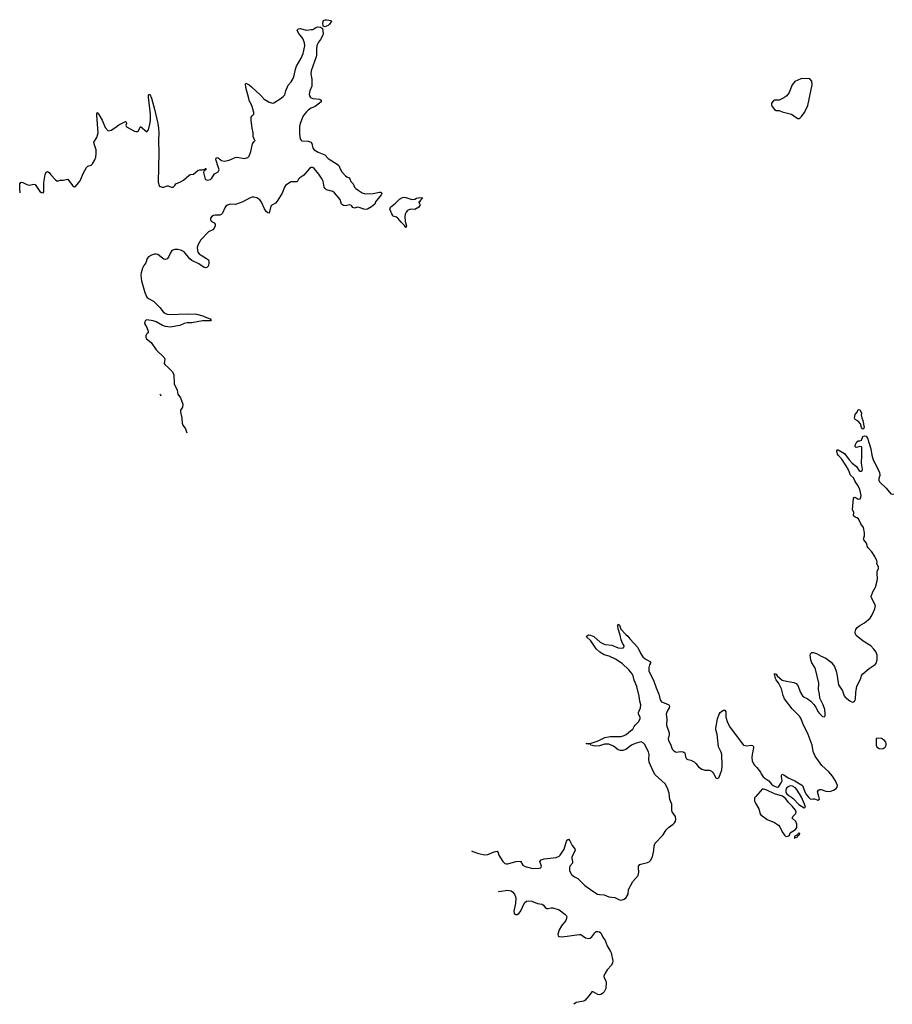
# Model space of a CAD drawing. Header units: inches. Extents: x 1384771 to 1534001, y 461348 to 645899.
# Tile 11 of 105: x 1441329 to 1452589, y 461348 to 474048. Entities that reach past the tile are written whole.
import ezdxf

# ---------------------------------------------------------------- set-up
doc = ezdxf.new("R2010")
doc.units = ezdxf.units.IN
doc.header["$MEASUREMENT"] = 0
for name, color, linetype in [('B4446', 7, 'Continuous'), ('B4447', 7, 'Continuous'), ('B4456', 7, 'Continuous'), ('B4457', 7, 'Continuous')]:
    doc.layers.add(name, color=color, linetype=linetype)

msp = doc.modelspace()

# ---------------------------------------------------------------- linework, layer by layer
at = {"layer": 'B4446', "color": 6, "elevation": 600}
for points in [[(1442975, 470000), (1442967, 469993), (1442957, 469970), (1442957, 469950), (1442967, 469930), (1443025, 469885), (1443090, 469790), (1443194, 469690), (1443201, 469670), (1443194, 469614), (1443200, 469600), (1443244, 469564), (1443295, 469510), (1443317, 469470), (1443323, 469350), (1443360, 469270), (1443370, 469217), (1443404, 469170), (1443435, 469090), (1443430, 469050), (1443406, 469010), (1443402, 468990), (1443420, 468910), (1443425, 468845), (1443436, 468816), (1443468, 468770), (1443484, 468718)], [(1443153, 469193), (1443150, 469207), (1443137, 469216)], [(1447159, 463327), (1447178, 463318), (1447250, 463293), (1447330, 463275), (1447370, 463279), (1447450, 463313), (1447470, 463320), (1447490, 463321), (1447503, 463303), (1447514, 463270), (1447563, 463190), (1447590, 463164), (1447610, 463158), (1447630, 463159), (1447730, 463188), (1447790, 463193), (1447823, 463143), (1447850, 463124), (1447950, 463100), (1448030, 463104), (1448053, 463110), (1448062, 463130), (1448041, 463190), (1448060, 463210), (1448097, 463223), (1448250, 463240), (1448290, 463257), (1448305, 463270), (1448355, 463350), (1448390, 463466), (1448410, 463478), (1448430, 463456), (1448458, 463398), (1448493, 463353), (1448496, 463330), (1448454, 463250), (1448452, 463230), (1448464, 463190), (1448462, 463170), (1448430, 463130), (1448422, 463110), (1448424, 463070), (1448450, 463024), (1448490, 462993), (1448530, 462969), (1448622, 462882), (1448737, 462797), (1448786, 462770), (1448810, 462762), (1448870, 462761), (1448930, 462734), (1449010, 462727), (1449070, 462696), (1449090, 462692), (1449130, 462706), (1449154, 462726), (1449179, 462770), (1449186, 462830), (1449242, 462930), (1449311, 463010), (1449319, 463050), (1449313, 463107), (1449316, 463130), (1449331, 463149), (1449344, 463156), (1449430, 463175), (1449450, 463184), (1449470, 463204), (1449493, 463250), (1449513, 463330), (1449517, 463390), (1449530, 463428), (1449629, 463531), (1449676, 463604), (1449703, 463630), (1449760, 463670), (1449780, 463690), (1449792, 463708), (1449798, 463730), (1449790, 463770), (1449750, 463830), (1449743, 463850), (1449746, 463930), (1449719, 463990), (1449710, 464070), (1449690, 464136), (1449657, 464190), (1449530, 464307), (1449507, 464347), (1449450, 464470), (1449446, 464510), (1449450, 464570), (1449445, 464605), (1449390, 464705), (1449378, 464718), (1449350, 464733), (1449330, 464731), (1449270, 464710), (1449224, 464690), (1449150, 464635), (1449110, 464622), (1449083, 464623), (1449050, 464632), (1448990, 464676), (1448930, 464702), (1448877, 464703), (1448810, 464682), (1448750, 464677), (1448697, 464690), (1448690, 464708), (1448670, 464704), (1448638, 464710), (1448690, 464710), (1448792, 464748), (1448879, 464790), (1448950, 464801), (1449090, 464804), (1449130, 464814), (1449154, 464826), (1449210, 464875), (1449243, 464897), (1449257, 464930), (1449271, 464949), (1449316, 464990), (1449335, 465030), (1449334, 465050), (1449316, 465090), (1449312, 465110), (1449339, 465170), (1449345, 465210), (1449330, 465259), (1449321, 465321), (1449291, 465449), (1449257, 465530), (1449244, 465584), (1449231, 465611), (1449190, 465660), (1449103, 465743), (1449018, 465798), (1448937, 465837), (1448870, 465857), (1448815, 465890), (1448770, 465934), (1448698, 466038), (1448639, 466090), (1448654, 466106), (1448667, 466113), (1448696, 466110), (1448738, 466090), (1448818, 466018), (1448870, 465994), (1448890, 465988), (1448970, 465979), (1449050, 465945), (1449090, 465942), (1449115, 465945), (1449125, 465950), (1449130, 465970), (1449107, 466007), (1449090, 466049), (1449078, 466110), (1449050, 466189), (1449046, 466230), (1449050, 466251), (1449070, 466237), (1449087, 466187), (1449150, 466117), (1449176, 466096), (1449201, 466061), (1449306, 465950), (1449345, 465870), (1449371, 465831), (1449402, 465802), (1449467, 465767), (1449470, 465750), (1449455, 465725), (1449447, 465693), (1449449, 465650), (1449464, 465610), (1449508, 465530), (1449541, 465430), (1449577, 465350), (1449594, 465274), (1449610, 465250), (1449623, 465243), (1449697, 465217), (1449706, 465210), (1449713, 465193), (1449710, 465170), (1449684, 465130), (1449672, 465090), (1449678, 465030), (1449675, 464950), (1449709, 464850), (1449711, 464830), (1449696, 464770), (1449702, 464750), (1449725, 464705), (1449750, 464638), (1449770, 464616), (1449790, 464605), (1449810, 464602), (1449850, 464609), (1449890, 464606), (1449910, 464590), (1449919, 464539), (1449935, 464515), (1449950, 464506), (1449990, 464497), (1450000, 464492)], [(1447508, 462805), (1447510, 462804), (1447630, 462818), (1447670, 462810), (1447690, 462799), (1447715, 462770), (1447730, 462719), (1447729, 462650), (1447705, 462550), (1447710, 462519), (1447730, 462505), (1447750, 462506), (1447770, 462518), (1447790, 462544), (1447843, 462657), (1447870, 462679), (1447890, 462684), (1447938, 462678), (1448010, 462647), (1448070, 462639), (1448090, 462625), (1448110, 462598), (1448130, 462585), (1448150, 462583), (1448188, 462592), (1448210, 462592), (1448290, 462568), (1448365, 462510), (1448383, 462490), (1448390, 462470), (1448375, 462430), (1448319, 462361), (1448290, 462310), (1448275, 462250), (1448279, 462230), (1448290, 462222), (1448330, 462219), (1448550, 462250), (1448570, 462246), (1448630, 462206), (1448670, 462196), (1448690, 462202), (1448710, 462218), (1448750, 462270), (1448770, 462285), (1448790, 462288), (1448810, 462284), (1448830, 462269), (1448855, 462215), (1448885, 462170), (1448910, 462101), (1448953, 462030), (1448960, 462010), (1448981, 461910), (1448978, 461882), (1448966, 461854), (1448910, 461793), (1448884, 461750), (1448868, 461710), (1448870, 461690), (1448892, 461652), (1448896, 461630), (1448891, 461550), (1448870, 461508), (1448850, 461487), (1448830, 461474), (1448810, 461469), (1448790, 461472), (1448730, 461508), (1448710, 461510), (1448677, 461463), (1448622, 461398), (1448609, 461390), (1448511, 461369), (1448479, 461348)]]:
    msp.add_lwpolyline(points, dxfattribs=at)
at = {"layer": 'B4447', "color": 6, "elevation": 600}
for points in [[(1445270, 473957), (1445245, 473965), (1445241, 474010), (1445250, 474037), (1445270, 474048), (1445290, 474048), (1445350, 474036), (1445353, 474030), (1445328, 473990), (1445310, 473973), (1445290, 473963)], [(1446390, 471730), (1446426, 471734), (1446450, 471745), (1446493, 471753), (1446530, 471752), (1446501, 471719), (1446490, 471698), (1446474, 471690), (1446484, 471684), (1446491, 471670), (1446491, 471650), (1446478, 471630), (1446430, 471599), (1446370, 471605), (1446334, 471586), (1446314, 471566), (1446302, 471538), (1446300, 471510), (1446305, 471445), (1446320, 471390), (1446316, 471370), (1446310, 471367), (1446293, 471393), (1446250, 471435), (1446210, 471489), (1446190, 471503), (1446150, 471512), (1446142, 471522), (1446130, 471543), (1446106, 471606), (1446112, 471630), (1446178, 471682), (1446230, 471733), (1446270, 471756), (1446290, 471759), (1446310, 471756)]]:
    msp.add_lwpolyline(points, close=True, dxfattribs=at)
msp.add_lwpolyline([(1441335, 471817), (1441329, 471871), (1441331, 471929), (1441348, 471952), (1441370, 471950), (1441422, 471922), (1441450, 471915), (1441510, 471925), (1441530, 471921), (1441590, 471833), (1441610, 471818), (1441630, 471814), (1441640, 471830), (1441642, 471950), (1441658, 472050), (1441670, 472083), (1441690, 472090), (1441710, 472078), (1441730, 472048), (1441790, 471981), (1441810, 471971), (1441830, 471971), (1441850, 471979), (1441890, 471979), (1441950, 471993), (1442010, 471911), (1442030, 471891), (1442050, 471896), (1442090, 471942), (1442110, 471971), (1442150, 472066), (1442190, 472142), (1442210, 472158), (1442250, 472172), (1442270, 472189), (1442299, 472241), (1442310, 472275), (1442317, 472323), (1442316, 472370), (1442288, 472448), (1442287, 472470), (1442325, 472530), (1442341, 472590), (1442325, 472815), (1442324, 472836), (1442330, 472851), (1442350, 472827), (1442392, 472752), (1442430, 472659), (1442470, 472616), (1442510, 472625), (1442570, 472662), (1442608, 472692), (1442694, 472734), (1442705, 472725), (1442706, 472710), (1442699, 472690), (1442707, 472667), (1442810, 472611), (1442830, 472605), (1442854, 472606), (1442864, 472616), (1442874, 472646), (1442890, 472671), (1442970, 472602), (1442990, 472626), (1443010, 472699), (1443018, 472750), (1443015, 472830), (1442991, 473049), (1442992, 473070), (1442998, 473082), (1443010, 473088), (1443030, 473035), (1443070, 472895), (1443111, 472710), (1443119, 472650), (1443125, 472590), (1443122, 472490), (1443125, 472330), (1443116, 471956), (1443130, 471899), (1443170, 471888), (1443190, 471890), (1443230, 471906), (1443245, 471905), (1443287, 471887), (1443310, 471886), (1443332, 471908), (1443345, 471930), (1443405, 471955), (1443443, 471977), (1443510, 472040), (1443530, 472050), (1443570, 472054), (1443630, 472106), (1443650, 472113), (1443690, 472111), (1443718, 472122), (1443726, 472130), (1443731, 472129), (1443731, 472110), (1443704, 472096), (1443701, 472079), (1443724, 471990), (1443750, 471978), (1443790, 471986), (1443810, 472004), (1443842, 472058), (1443890, 472085), (1443902, 472110), (1443892, 472152), (1443863, 472230), (1443860, 472250), (1443869, 472271), (1443890, 472265), (1443934, 472234), (1443970, 472225), (1444030, 472236), (1444110, 472272), (1444130, 472274), (1444230, 472259), (1444271, 472269), (1444291, 472289), (1444313, 472347), (1444335, 472445), (1444350, 472472), (1444368, 472490), (1444359, 472499), (1444341, 472541), (1444340, 472590), (1444328, 472648), (1444316, 472750), (1444318, 472790), (1444330, 472810), (1444349, 472830), (1444351, 472850), (1444330, 472929), (1444290, 473010), (1444284, 473030), (1444248, 473172), (1444245, 473215), (1444249, 473231), (1444290, 473208), (1444322, 473182), (1444436, 473076), (1444484, 473024), (1444550, 472983), (1444591, 472971), (1444610, 472977), (1444690, 473027), (1444730, 473058), (1444750, 473081), (1444763, 473130), (1444795, 473205), (1444832, 473248), (1444857, 473290), (1444873, 473330), (1444887, 473410), (1444901, 473450), (1444962, 473550), (1444987, 473613), (1445008, 473710), (1445006, 473750), (1444984, 473804), (1444933, 473870), (1444908, 473910), (1444910, 473914), (1444926, 473930), (1444950, 473933), (1445030, 473913), (1445090, 473920), (1445110, 473924), (1445151, 473949), (1445170, 473956), (1445210, 473950), (1445225, 473945), (1445235, 473935), (1445247, 473870), (1445241, 473850), (1445209, 473791), (1445183, 473757), (1445165, 473715), (1445157, 473670), (1445160, 473590), (1445156, 473570), (1445089, 473389), (1445086, 473350), (1445101, 473281), (1445097, 473190), (1445075, 473130), (1445066, 473086), (1445067, 473067), (1445083, 473043), (1445110, 473033), (1445202, 473022), (1445219, 473010), (1445218, 472990), (1445143, 472930), (1445090, 472906), (1445056, 472884), (1445030, 472861), (1444989, 472810), (1444948, 472710), (1444939, 472670), (1444941, 472570), (1444950, 472510), (1444957, 472497), (1444970, 472486), (1445050, 472480), (1445087, 472467), (1445101, 472450), (1445112, 472390), (1445130, 472370), (1445180, 472340), (1445267, 472307), (1445310, 472260), (1445438, 472178), (1445448, 472168), (1445464, 472124), (1445485, 472085), (1445533, 472033), (1445550, 472021), (1445579, 472010), (1445590, 471996), (1445603, 471963), (1445631, 471930), (1445648, 471890), (1445666, 471870), (1445695, 471850), (1445750, 471817), (1445790, 471802), (1445890, 471808), (1445970, 471823), (1445990, 471822), (1446004, 471810), (1445994, 471790), (1445921, 471699), (1445910, 471670), (1445870, 471634), (1445817, 471603), (1445790, 471600), (1445770, 471604), (1445710, 471627), (1445690, 471629), (1445650, 471618), (1445630, 471625), (1445612, 471652), (1445590, 471662), (1445530, 471649), (1445508, 471650), (1445480, 471670), (1445463, 471730), (1445390, 471816), (1445370, 471831), (1445290, 471853), (1445269, 471869), (1445258, 471890), (1445244, 471964), (1445233, 471990), (1445190, 472054), (1445130, 472130), (1445110, 472142), (1445090, 472143), (1445070, 472128), (1444997, 472043), (1444944, 472010), (1444926, 471990), (1444910, 471959), (1444830, 471957), (1444761, 471910), (1444746, 471890), (1444716, 471810), (1444653, 471707), (1444630, 471681), (1444584, 471656), (1444570, 471642), (1444550, 471552), (1444530, 471558), (1444510, 471576), (1444487, 471610), (1444443, 471703), (1444426, 471726), (1444390, 471750), (1444350, 471760), (1444330, 471760), (1444293, 471747), (1444210, 471700), (1444115, 471665), (1444050, 471667), (1444010, 471656), (1443990, 471641), (1443977, 471623), (1443946, 471554), (1443930, 471535), (1443910, 471527), (1443850, 471529), (1443830, 471523), (1443807, 471510), (1443793, 471490), (1443790, 471470), (1443801, 471450), (1443837, 471430), (1443853, 471410), (1443851, 471390), (1443839, 471361), (1443822, 471338), (1443764, 471310), (1443668, 471210), (1443631, 471149), (1443621, 471110), (1443623, 471070), (1443629, 471050), (1443643, 471030), (1443669, 471009), (1443740, 470970), (1443767, 470950), (1443771, 470930), (1443770, 470902), (1443759, 470870), (1443746, 470854), (1443730, 470848), (1443710, 470850), (1443639, 470899), (1443550, 470943), (1443525, 470965), (1443450, 471055), (1443410, 471076), (1443370, 471084), (1443330, 471084), (1443293, 471070), (1443279, 471050), (1443250, 470984), (1443230, 470964), (1443210, 470957), (1443190, 470961), (1443170, 470972), (1443110, 471018), (1443090, 471026), (1443070, 471026), (1443030, 471011), (1442992, 470990), (1442975, 470970), (1442957, 470910), (1442930, 470876), (1442915, 470845), (1442896, 470784), (1442891, 470749), (1442902, 470682), (1442946, 470530), (1442970, 470471), (1442990, 470450), (1443056, 470416), (1443136, 470336), (1443181, 470281), (1443202, 470262), (1443230, 470250), (1443270, 470244), (1443490, 470254), (1443610, 470249), (1443692, 470230), (1443716, 470216), (1443786, 470190), (1443801, 470170), (1443790, 470163), (1443686, 470166), (1443550, 470139), (1443490, 470140), (1443450, 470130), (1443395, 470105), (1443270, 470084), (1443211, 470091), (1443170, 470105), (1443090, 470152), (1443050, 470166), (1442970, 470178), (1442952, 470168), (1442942, 470150), (1442941, 470130), (1442970, 470080), (1442988, 470030), (1442987, 470010), (1442975, 470000)], dxfattribs=at)
at = {"layer": 'B4456', "color": 6, "elevation": 600}
for points in [[(1452210, 468765), (1452190, 468786), (1452177, 468837), (1452150, 468869), (1452110, 468890), (1452103, 468910), (1452110, 468955), (1452136, 468984), (1452150, 469022), (1452170, 469016), (1452175, 469010), (1452190, 468972), (1452187, 468950), (1452194, 468914), (1452210, 468877), (1452228, 468790), (1452218, 468770)], [(1452390, 464782), (1452381, 464770), (1452379, 464721), (1452382, 464690), (1452390, 464670), (1452410, 464650), (1452430, 464644), (1452470, 464649), (1452495, 464665), (1452511, 464689), (1452511, 464710), (1452504, 464730), (1452490, 464750), (1452450, 464776)], [(1450910, 464121), (1450828, 464030), (1450813, 464010), (1450809, 463990), (1450810, 463970), (1450822, 463942), (1450866, 463870), (1450884, 463804), (1450893, 463790), (1450973, 463733), (1451070, 463692), (1451119, 463659), (1451138, 463638), (1451170, 463571), (1451197, 463530), (1451210, 463517), (1451230, 463512), (1451250, 463521), (1451261, 463530), (1451270, 463558), (1451339, 463601), (1451357, 463630), (1451359, 463670), (1451346, 463706), (1451295, 463750), (1451303, 463757), (1451305, 463770), (1451344, 463810), (1451350, 463830), (1451341, 463850), (1451300, 463900), (1451251, 463950), (1451217, 463997), (1451190, 464020), (1451171, 464031), (1451070, 464062), (1450970, 464108), (1450930, 464121)], [(1451270, 464165), (1451245, 464155), (1451225, 464135), (1451216, 464110), (1451216, 464090), (1451226, 464066), (1451257, 464037), (1451290, 464018), (1451310, 464001), (1451384, 463924), (1451450, 463883), (1451468, 463892), (1451458, 463930), (1451418, 464018), (1451357, 464117), (1451339, 464139), (1451303, 464163)], [(1451390, 463555), (1451374, 463550), (1451365, 463535), (1451330, 463515), (1451325, 463510), (1451327, 463490), (1451330, 463489), (1451341, 463499), (1451368, 463510), (1451375, 463525), (1451390, 463534), (1451398, 463550)]]:
    msp.add_lwpolyline(points, close=True, dxfattribs=at)
msp.add_lwpolyline([(1450000, 464492), (1450034, 464474), (1450056, 464456), (1450087, 464410), (1450130, 464380), (1450170, 464368), (1450230, 464366), (1450255, 464355), (1450270, 464344), (1450284, 464324), (1450310, 464268), (1450330, 464259), (1450349, 464270), (1450370, 464311), (1450390, 464374), (1450394, 464430), (1450388, 464570), (1450381, 464601), (1450346, 464670), (1450331, 464831), (1450310, 464890), (1450311, 464910), (1450332, 465028), (1450356, 465090), (1450370, 465111), (1450390, 465128), (1450410, 465141), (1450430, 465143), (1450442, 465122), (1450439, 465050), (1450462, 464982), (1450498, 464918), (1450670, 464692), (1450710, 464680), (1450770, 464692), (1450790, 464687), (1450798, 464670), (1450798, 464658), (1450780, 464570), (1450777, 464530), (1450783, 464490), (1450798, 464450), (1450810, 464431), (1450842, 464402), (1450890, 464342), (1450899, 464319), (1450923, 464283), (1450944, 464264), (1450998, 464230), (1451029, 464189), (1451050, 464170), (1451090, 464152), (1451110, 464150), (1451123, 464157), (1451157, 464203), (1451168, 464230), (1451158, 464282), (1451160, 464300), (1451170, 464315), (1451190, 464309), (1451247, 464267), (1451330, 464231), (1451430, 464170), (1451462, 464090), (1451484, 464050), (1451510, 464017), (1451530, 464000), (1451550, 463993), (1451570, 463998), (1451584, 463996), (1451630, 463979), (1451648, 463992), (1451643, 464030), (1451626, 464090), (1451635, 464110), (1451650, 464117), (1451670, 464118), (1451730, 464095), (1451787, 464093), (1451830, 464108), (1451864, 464130), (1451876, 464150), (1451881, 464170), (1451858, 464230), (1451817, 464290), (1451770, 464346), (1451682, 464430), (1451593, 464550), (1451566, 464610), (1451553, 464690), (1451502, 464830), (1451435, 464970), (1451412, 465030), (1451390, 465065), (1451299, 465159), (1451200, 465290), (1451183, 465330), (1451159, 465419), (1451126, 465486), (1451090, 465532), (1451081, 465550), (1451068, 465610), (1451070, 465615), (1451090, 465607), (1451104, 465584), (1451170, 465530), (1451226, 465514), (1451318, 465498), (1451350, 465484), (1451370, 465459), (1451405, 465370), (1451430, 465327), (1451450, 465310), (1451491, 465291), (1451539, 465259), (1451577, 465217), (1451601, 465181), (1451630, 465123), (1451650, 465098), (1451690, 465061), (1451710, 465056), (1451721, 465070), (1451725, 465096), (1451718, 465150), (1451695, 465210), (1451655, 465295), (1451651, 465350), (1451638, 465410), (1451643, 465490), (1451598, 465670), (1451590, 465692), (1451550, 465754), (1451536, 465790), (1451530, 465850), (1451532, 465868), (1451541, 465879), (1451550, 465885), (1451570, 465884), (1451610, 465874), (1451670, 465837), (1451732, 465812), (1451800, 465760), (1451844, 465704), (1451867, 465630), (1451894, 465470), (1451945, 465390), (1451970, 465327), (1451983, 465310), (1452042, 465262), (1452070, 465247), (1452090, 465251), (1452101, 465259), (1452115, 465285), (1452119, 465370), (1452130, 465450), (1452183, 465550), (1452192, 465590), (1452209, 465610), (1452290, 465679), (1452369, 465730), (1452381, 465750), (1452393, 465790), (1452395, 465850), (1452379, 465890), (1452350, 465927), (1452310, 465973), (1452213, 466033), (1452125, 466105), (1452112, 466130), (1452109, 466150), (1452117, 466183), (1452135, 466210), (1452170, 466236), (1452232, 466268), (1452304, 466330), (1452329, 466371), (1452363, 466450), (1452372, 466492), (1452320, 466590), (1452318, 466610), (1452339, 466670), (1452372, 466730), (1452396, 466810), (1452399, 466830), (1452392, 466910), (1452395, 466930), (1452413, 466970), (1452411, 466990), (1452391, 467030), (1452393, 467050), (1452389, 467070), (1452362, 467122), (1452324, 467183), (1452276, 467236), (1452268, 467250), (1452255, 467295), (1452220, 467340), (1452217, 467350), (1452229, 467390), (1452230, 467430), (1452217, 467497), (1452185, 467545), (1452152, 467610), (1452130, 467624), (1452109, 467630), (1452088, 467650), (1452092, 467690), (1452077, 467730), (1452090, 467874), (1452095, 467885), (1452110, 467891), (1452150, 467863), (1452174, 467870), (1452185, 467890), (1452189, 467910), (1452170, 467989), (1452150, 468036), (1452112, 468092), (1452090, 468137), (1452050, 468172), (1452024, 468244), (1451994, 468294), (1451940, 468380), (1451891, 468430), (1451884, 468443), (1451873, 468487), (1451880, 468500), (1451890, 468501), (1451973, 468453), (1452031, 468370), (1452070, 468329), (1452127, 468287), (1452161, 468230), (1452170, 468223), (1452190, 468223), (1452199, 468230), (1452206, 468250), (1452190, 468330), (1452198, 468430), (1452194, 468530), (1452190, 468538), (1452170, 468541), (1452126, 468530), (1452114, 468534), (1452109, 468549), (1452113, 468570), (1452130, 468602), (1452150, 468615), (1452170, 468618), (1452190, 468626), (1452210, 468671), (1452230, 468681), (1452250, 468677), (1452270, 468650), (1452297, 468570), (1452311, 468511), (1452323, 468430), (1452341, 468370), (1452424, 468210), (1452427, 468170), (1452415, 468130), (1452415, 468110), (1452425, 468085), (1452510, 468005), (1452570, 467933), (1452610, 467930)], dxfattribs=at)
at = {"layer": 'B4457', "color": 6, "elevation": 700}
msp.add_lwpolyline([(1451509, 473289), (1451410, 473285), (1451333, 473250), (1451296, 473210), (1451258, 473110), (1451230, 473067), (1451190, 473039), (1451130, 473009), (1451070, 473009), (1451057, 473003), (1451032, 472970), (1451031, 472950), (1451038, 472930), (1451071, 472891), (1451090, 472878), (1451130, 472875), (1451170, 472859), (1451290, 472830), (1451350, 472786), (1451370, 472776), (1451390, 472775), (1451419, 472801), (1451450, 472845), (1451488, 472912), (1451500, 472940), (1451555, 473210), (1451550, 473255), (1451526, 473286)], close=True, dxfattribs=at)

doc.saveas('drawing.dxf')
